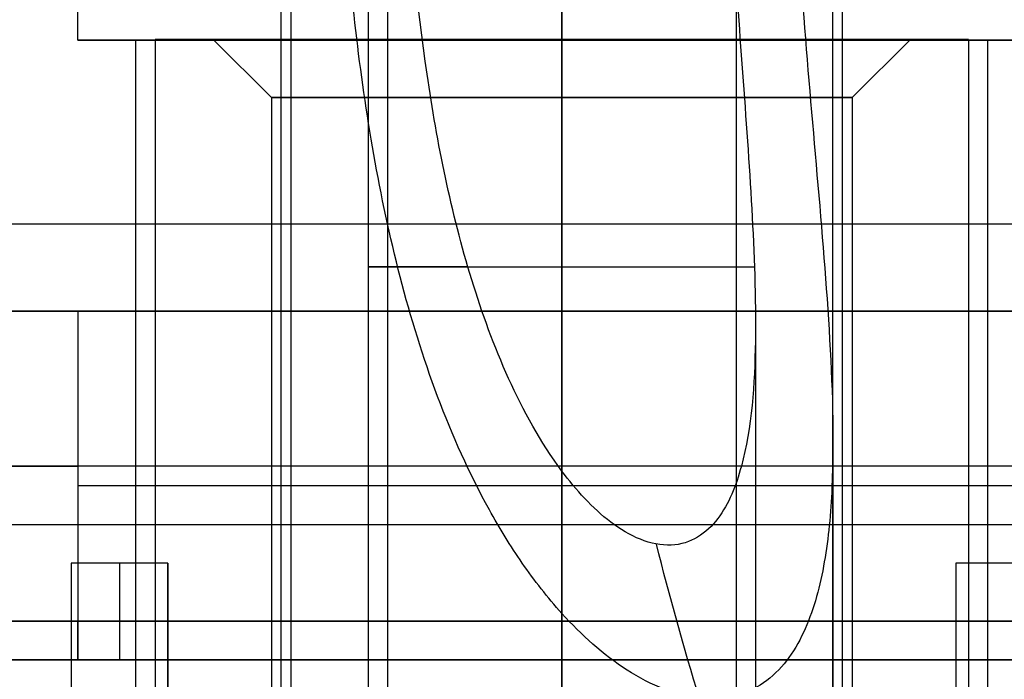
# Model space of a CAD drawing. Header units: millimetres. Extents: x 0 to 322, y -110 to 60.
# Tile 209 of 256: x 287.7 to 292.78, y -77.8 to -74.39. Entities that reach past the tile are written whole.
import ezdxf

# ---------------------------------------------------------------- set-up
doc = ezdxf.new("R2010")
doc.units = ezdxf.units.MM
doc.layers.add('Layer 01', color=18, linetype='Continuous', true_color=0x000000)

msp = doc.modelspace()

# ---------------------------------------------------------------- linework, layer by layer
at = {"layer": 'Layer 01'}
for p, q in [((290.5, -67, 37.5), (290.5, -87, 37.5)), ((290.5, -87, -0.5), (290.5, -67, -0.5)), ((290.5, -78.7, 21.86), (290.5, -72.2, 21.86)), ((290.5, -78.7, 8), (290.5, -72.2, 8)), ((288, -74.5, 18.5), (288, -72.4, 18.5)), ((289.1, -72.5, 24.06), (289.1, -84.6, 24.06)), ((289.5, -72.5, 24.06), (289.5, -78.8423, 24.06)), ((290.5, -73.9, 14.34), (290.5, -84.6, 14.34)), ((290.5, -73.9, 11.54), (290.5, -82.1, 11.54)), ((289.05, -83.4, 12.94), (289.05, -74.1, 12.94)), ((291.95, -83.4, 12.94), (291.95, -74.1, 12.94)), ((289.6, -74.2, 12.94), (289.6, -82.9, 12.94)), ((291.4, -74.2, 12.94), (291.4, -82.9, 12.94)), ((288.3, -74.5, 18.5), (288, -74.5, 18.5)), ((288.3, -83.4, 18.5), (288.3, -74.5, 18.5)), ((288.4, -74.4969, 18.5), (288.4, -84.9, 18.5)), ((288.4, -74.4969, 18.5), (288.7, -74.4969, 18.5)), ((289, -74.7969, 18.5), (288.7, -74.4969, 18.5)), ((290.5, -74.4969, 16.4), (290.5, -74.4969, 16.7)), ((290.5, -74.4969, 20.3), (290.5, -74.4969, 20.6)), ((290.5, -74.5, 21), (290.5, -74.5, 20.7)), ((290.5, -74.5, 16.3), (290.5, -74.5, 16)), ((292, -74.7969, 18.5), (292.3, -74.4969, 18.5)), ((292.3, -74.4969, 18.5), (292.6, -74.4969, 18.5)), ((292.6, -74.4969, 18.5), (292.6, -84.9, 18.5)), ((293, -74.5, 18.5), (292.7, -74.5, 18.5)), ((292.7, -83.4, 18.5), (292.7, -74.5, 18.5)), ((289, -74.7969, 18.5), (289, -84.4969, 18.5)), ((292, -74.7969, 18.5), (292, -84.4969, 18.5)), ((299.7022, -75.45, 21.86), (281.2978, -75.45, 21.86)), ((288, -75.9, 31.5277), (288, -77.5, 31.5277)), ((290.5, -77.7, 31.9), (290.5, -75.9, 31.9)), ((290.5, -75.9, 32.85), (290.5, -75.9, 31.9)), ((290.5, -75.9, 5.6), (290.5, -75.9, 4.15)), ((290.5, -77.5, 5.6), (290.5, -75.9, 5.6)), ((291.5, -75.9574, 24.06), (291.5, -78.8423, 24.06)), ((291.9, -76.5701, 24.06), (291.9, -84.6, 24.06)), ((288, -76.8, 31.9), (293, -76.8, 31.9)), ((288, -76.8, 31.1554), (288, -76.8, 31.9)), ((275.5, -77, 37.5), (305.5, -77, 37.5)), ((275.5, -77, -0.5), (305.5, -77, -0.5)), ((287.965, -77.2, 24.28), (287.965, -78.7, 24.28)), ((288.465, -77.2, 24.03), (287.965, -77.2, 24.03)), ((288.215, -77.2, 26.2), (288.215, -77.2, 21.86)), ((288.465, -77.2, 24.28), (288.465, -78.7, 24.28)), ((293.035, -77.2, 24.03), (292.535, -77.2, 24.03)), ((292.535, -77.2, 24.28), (292.535, -78.7, 24.28)), ((292.785, -77.2, 26.2), (292.785, -77.2, 21.86)), ((290.5, -77.7, 5.1), (290.5, -77.5, 5.1)), ((290.5, -77.5, 5.1), (290.5, -77.5, 5.6)), ((288.9138, -77.7, 31.9), (288.9138, -77.7, 31.1509)), ((288.9138, -77.7, 5.8491), (288.9138, -77.7, 5.1942))]:
    msp.add_line(p, q, dxfattribs=at)
at = {"layer": 'Layer 01', "extrusion": (0, 1, 0)}
for centre, radius, start, end in [((-290.5, 18.5, -74.5), 2.5, 270, 90), ((-290.5, 18.5, -74.4969), 1.8, 90, 270), ((-290.5, 18.5, -74.5), 2.5, 90, 270), ((-290.5, 18.5, -74.7969), 1.5, 270, 90), ((-290.5, 18.5, -74.7969), 1.5, 90, 270), ((-290.5, 18.5, -75.45), 10.5, 165.6159, 14.3841), ((-290.5, 18.5, -75.9), 14.35, 270, 90), ((-290.5, 18.5, -76.7), 12.9, 101.17454, 78.82546), ((-290.5, 18.5, -77.5), 12.9, 101.17454, 78.82546)]:
    msp.add_arc(centre, radius, start, end, dxfattribs=at)
at = {"layer": 'Layer 01', "extrusion": (0, -1, 0)}
for centre, radius, start, end in [((290.5, 18.5, 74.5), 2.2, 90, 270), ((290.5, 18.5, 74.4969), 2.1, 90, 270), ((290.5, 18.5, 74.4969), 1.8, 90, 270), ((290.5, 18.5, 74.4969), 2.1, 270, 90), ((290.5, 18.5, 74.5), 2.2, 270, 90), ((290.5, 24.06, 75.6711), 1, 119.0193, 270), ((290.5, 24.06, 75.6711), 1, 270, 354.0475), ((290.5, 18.5, 75.9), 12.9, 101.17454, 78.82546), ((290.5, 18.5, 75.9), 14.35, 270, 90), ((290.5, 18.5, 77.5), 13.4, 100.75252, 79.24748)]:
    msp.add_arc(centre, radius, start, end, dxfattribs=at)
at = {"layer": 'Layer 01', "extrusion": (0.834223, 0, -0.551428)}
msp.add_arc((-72.5, 191.3754, 229.0009), 11.1143, 240.95158, 245.54308, dxfattribs=at)
at = {"layer": 'Layer 01', "extrusion": (1, 2.18694e-23, 1.13687e-13)}
msp.add_arc((-77.7, 26.2, 287.965), 0.5, 360, 90, dxfattribs=at)
at = {"layer": 'Layer 01', "extrusion": (1, 0, 0)}
for centre, start in [((-77.7, 26.2, 288.215), 0), ((-77.7, 26.2, 292.535), 360)]:
    msp.add_arc(centre, 0.5, start, 90, dxfattribs=at)
at = {"layer": 'Layer 01', "extrusion": (-1, 2.0534e-33, 2.0534e-33)}
msp.add_arc((77.7, 26.2, -288.465), 0.5, 90, 180, dxfattribs=at)
at = {"layer": 'Layer 01', "extrusion": (3.47497e-12, 1, -1.83003e-11)}
msp.add_arc((-290.5, 18.5, -77.7), 13.4, 206.30129, 79.24748, dxfattribs=at)
at = {"layer": 'Layer 01', "extrusion": (3.48905e-16, -1, 0)}
msp.add_arc((290.5, 18.5, 77.7), 12.75, 90, 270, dxfattribs=at)
at = {"layer": 'Layer 01', "extrusion": (-3.14212e-17, -1, 5.09054e-17)}
msp.add_arc((290.5, 18.5, 77.7), 12.75, 270, 333.36956, dxfattribs=at)
at = {"layer": 'Layer 01', "extrusion": (5.85694e-17, -1, 2.00683e-16)}
msp.add_arc((290.5, 18.5, 77.7), 12.75, 57.46026, 90, dxfattribs=at)
at = {"layer": 'Layer 01'}
for points in [[(290.5, -72.4, 16), (290.5, -73.45, 16), (290.5, -74.5, 16)], [(290.5, -74.5, 21), (290.5, -73.45, 21), (290.5, -72.4, 21)], [(290.5, -84.6, 22.66), (290.5, -78.55, 22.66), (290.5, -72.5, 22.66)], [(290.5, -72.5, 23.06), (290.5, -75.6711, 23.06), (290.5, -78.8423, 23.06)], [(289.1, -73.9, 12.94), (289.1, -79.25, 12.94), (289.1, -84.6, 12.94)], [(291.9, -84.6, 12.94), (291.9, -79.25, 12.94), (291.9, -73.9, 12.94)], [(290.5, -85.6, 33.3), (290.5, -79.85, 33.3), (290.5, -74.1, 33.3)], [(290.5, -74.1, 3.7), (290.5, -79.85, 3.7), (290.5, -85.6, 3.7)], [(290.5, -74.1, 11.49), (290.5, -78.75, 11.49), (290.5, -83.4, 11.49)], [(290.5, -83.4, 14.39), (290.5, -78.75, 14.39), (290.5, -74.1, 14.39)], [(290.5, -82.9, 13.84), (290.5, -78.55, 13.84), (290.5, -74.2, 13.84)], [(290.5, -74.2, 12.04), (290.5, -78.15, 12.04), (290.5, -82.1, 12.04)], [(290.5, -74.4969, 20.6), (290.5, -79.6984, 20.6), (290.5, -84.9, 20.6)], [(290.5, -84.9, 16.4), (290.5, -79.6984, 16.4), (290.5, -74.4969, 16.4)], [(290.5, -74.4969, 16.7), (290.5, -74.6469, 16.85), (290.5, -74.7969, 17)], [(290.5, -74.7969, 20), (290.5, -74.6469, 20.15), (290.5, -74.4969, 20.3)], [(290.5, -74.5, 16.3), (290.5, -78.95, 16.3), (290.5, -83.4, 16.3)], [(290.5, -83.4, 20.7), (290.5, -78.95, 20.7), (290.5, -74.5, 20.7)], [(290.5, -84.4969, 20), (290.5, -79.6469, 20), (290.5, -74.7969, 20)], [(290.5, -74.7969, 17), (290.5, -79.6469, 17), (290.5, -84.4969, 17)], [(288, -75.9, 31.9), (288, -76.8, 31.9), (288, -77.7, 31.9)], [(293, -75.9, 31.9), (290.5, -75.9, 31.9), (288, -75.9, 31.9)], [(288, -75.9, 31.9), (288, -75.9, 31.5277), (288, -75.9, 31.1554)], [(288, -75.9, 31.1554), (288, -76.7, 31.1554), (288, -77.5, 31.1554)], [(290.5, -75.9, 32.85), (290.5, -81.45, 32.85), (290.5, -87, 32.85)], [(290.5, -87, 4.15), (290.5, -81.45, 4.15), (290.5, -75.9, 4.15)], [(290.5, -78.8423, 25.06), (290.5, -77.7835, 25.06), (290.5, -76.7246, 25.06)], [(288.465, -77.2, 21.86), (288.215, -77.2, 21.86), (287.965, -77.2, 21.86)], [(287.965, -77.2, 21.86), (287.965, -77.95, 21.86), (287.965, -78.7, 21.86)], [(288.465, -77.2, 26.2), (288.215, -77.2, 26.2), (287.965, -77.2, 26.2)], [(287.965, -77.2, 21.86), (287.965, -77.2, 24.03), (287.965, -77.2, 26.2)], [(288.465, -78.7, 21.86), (288.465, -77.95, 21.86), (288.465, -77.2, 21.86)], [(288.465, -77.2, 26.2), (288.465, -77.2, 24.03), (288.465, -77.2, 21.86)], [(292.535, -77.2, 21.86), (292.535, -77.95, 21.86), (292.535, -78.7, 21.86)], [(293.035, -77.2, 21.86), (292.785, -77.2, 21.86), (292.535, -77.2, 21.86)], [(293.035, -77.2, 26.2), (292.785, -77.2, 26.2), (292.535, -77.2, 26.2)], [(292.535, -77.2, 21.86), (292.535, -77.2, 24.03), (292.535, -77.2, 26.2)], [(290.5, -77.4595, 25.46), (290.5, -78.3581, 25.46), (290.5, -79.2567, 25.46)], [(288, -77.7, 31.6647), (288, -77.6, 31.6647), (288, -77.5, 31.6647)], [(288, -77.5, 31.1554), (288, -77.5, 31.4101), (288, -77.5, 31.6647)], [(287.965, -77.7, 26.7), (287.965, -78.2, 26.7), (287.965, -78.7, 26.7)], [(288.465, -77.7, 26.7), (288.215, -77.7, 26.7), (287.965, -77.7, 26.7)], [(288, -77.7, 31.9), (290.5, -77.7, 31.9), (293, -77.7, 31.9)], [(288, -77.7, 31.6647), (288, -77.7, 31.7824), (288, -77.7, 31.9)], [(288.465, -78.7, 26.7), (288.465, -78.2, 26.7), (288.465, -77.7, 26.7)], [(290.5, -78.7, 31.25), (290.5, -78.2, 31.25), (290.5, -77.7, 31.25)], [(290.5, -77.7, 5.75), (290.5, -78.2, 5.75), (290.5, -78.7, 5.75)], [(293.035, -77.7, 26.7), (292.785, -77.7, 26.7), (292.535, -77.7, 26.7)], [(292.535, -77.7, 26.7), (292.535, -78.2, 26.7), (292.535, -78.7, 26.7)]]:
    msp.add_open_spline(points, degree=2, dxfattribs=at)
for points, knots in [([(290.5, -77.4595, 25.46), (290.4257, -77.3774, 25.46), (290.3576, -77.2896, 25.4541), (290.2339, -77.1108, 25.4359), (290.1776, -77.0189, 25.4234), (290.0214, -76.7371, 25.3801), (289.9341, -76.5413, 25.3433), (289.707, -75.9358, 25.2263), (289.6043, -75.5154, 25.141), (289.4539, -74.6655, 24.9963), (289.4068, -74.237, 24.936), (289.3458, -73.3734, 24.8539), (289.3321, -72.9384, 24.832), (289.3321, -72.5, 24.832)], [-5.243816, -5.243816, -5.243816, -5.243816, -4.916077, -4.916077, -4.588339, -4.588339, -3.932862, -3.932862, -2.621908, -2.621908, -1.310954, -1.310954, 0, 0, 0, 0]), ([(290.5, -76.7246, 25.06), (290.3896, -76.5765, 25.06), (290.3004, -76.4125, 25.043), (290.1501, -76.081, 25), (290.0881, -75.9107, 24.9732), (289.9279, -75.3898, 24.889), (289.8562, -75.0326, 24.8287), (289.7514, -74.3181, 24.727), (289.7183, -73.958, 24.6846), (289.6754, -73.2328, 24.6269), (289.6658, -72.8677, 24.6114), (289.6658, -72.5, 24.6114)], [0, 0, 0, 0, 0.549756, 0.549756, 1.099511, 1.099511, 2.199022, 2.199022, 3.298533, 3.298533, 4.398044, 4.398044, 4.398044, 4.398044]), ([(291.6679, -72.5, 23.288), (291.6679, -73.0961, 23.288), (291.6965, -73.6906, 23.3269), (291.7624, -74.5652, 23.4528), (291.7879, -74.8545, 23.5063), (291.8379, -75.4283, 23.6415), (291.8627, -75.7135, 23.7234), (291.897, -76.2753, 23.9237), (291.9069, -76.5483, 24.0406), (291.8887, -76.9415, 24.2509), (291.8768, -77.0709, 24.3277), (291.8341, -77.3164, 24.4931), (291.8037, -77.4326, 24.5813), (291.7096, -77.6448, 24.7729), (291.6465, -77.7389, 24.8747), (291.4692, -77.8731, 25.0793), (291.3547, -77.9088, 25.1791), (291.0957, -77.8872, 25.3359), (290.9604, -77.8318, 25.3883), (290.7127, -77.6725, 25.4496), (290.6007, -77.5709, 25.46), (290.5, -77.4595, 25.46)], [-7.176105, -7.176105, -7.176105, -7.176105, -5.382079, -5.382079, -4.485066, -4.485066, -3.588052, -3.588052, -2.691039, -2.691039, -2.242533, -2.242533, -1.794026, -1.794026, -1.34552, -1.34552, -0.897013, -0.897013, -0.448507, -0.448507, 0, 0, 0, 0]), ([(291.3342, -72.5, 23.5086), (291.3342, -72.986, 23.5086), (291.353, -73.4692, 23.5342), (291.4126, -74.4296, 23.6463), (291.4544, -74.9083, 23.733), (291.4937, -75.6025, 23.9295), (291.5029, -75.8305, 24.0062), (291.4956, -76.2771, 24.1917), (291.4811, -76.5, 24.3015), (291.3998, -76.8005, 24.5023), (291.3629, -76.894, 24.5746), (291.2476, -77.0467, 24.7312), (291.1658, -77.1031, 24.8163), (291.0131, -77.1092, 24.9206), (290.9587, -77.0983, 24.9505), (290.8527, -77.0558, 24.9975), (290.8009, -77.0245, 25.0149), (290.6571, -76.9159, 25.0526), (290.5731, -76.8228, 25.06), (290.5, -76.7246, 25.06)], [0, 0, 0, 0, 1.465513, 1.465513, 2.931027, 2.931027, 3.663784, 3.663784, 4.39654, 4.39654, 4.762919, 4.762919, 5.129297, 5.129297, 5.312486, 5.312486, 5.495676, 5.495676, 5.862054, 5.862054, 5.862054, 5.862054])]:
    msp.add_open_spline(points, degree=3, knots=knots, dxfattribs=at)

doc.saveas('drawing.dxf')
